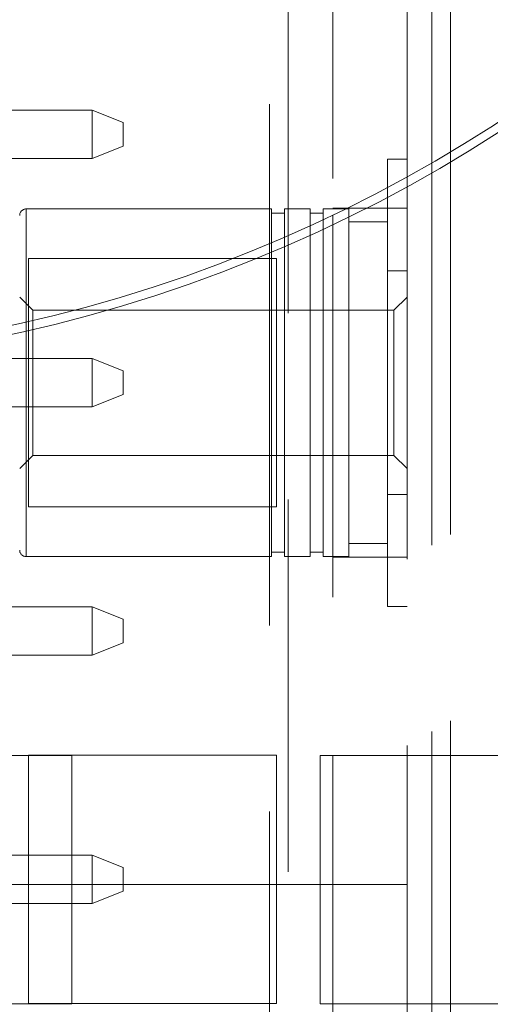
# Paper-space layout '2' of a CAD drawing. Header units: inches. Extents: x 1 to 109, y 1 to 85.
# Tile 36 of 134: x 87.161 to 87.477, y 15.425 to 16.086. Entities that reach past the tile are written whole.
import ezdxf

# ---------------------------------------------------------------- set-up
doc = ezdxf.new("R2010")
doc.units = ezdxf.units.IN
doc.header["$MEASUREMENT"] = 0
doc.linetypes.add('HIDDEN', pattern=[0.075, 0.05, -0.025])

psp = doc.layouts.new('2')

# ---------------------------------------------------------------- linework, layer by layer
at = {"color": 7, "linetype": 'HIDDEN', "lineweight": 0, "ltscale": 5}
for p, q in [((87.34126, 21.76424), (87.34126, 15.5059)), ((87.32884, 19.02965), (87.32884, 15.93606)), ((87.37126, 17.72965), (87.37126, 15.95515)), ((87.42109, 17.70402), (87.42109, 15.98079)), ((87.43776, 17.69462), (87.43776, 15.99019)), ((87.45026, 17.68729), (87.45026, 15.99752)), ((87.06384, 16.02549), (87.20967, 16.02549)), ((87.20967, 15.99299), (87.20967, 16.02549)), ((87.20967, 16.02549), (87.2305, 16.01715)), ((87.2305, 16.01715), (87.2305, 16.00132)), ((87.2305, 16.00132), (87.20967, 15.99299)), ((87.20967, 15.99299), (87.06384, 15.99299)), ((87.40809, 15.99268), (87.42109, 15.99268)), ((87.40809, 15.99268), (87.40809, 15.91762)), ((87.45026, 15.99073), (87.45026, 15.5924)), ((87.43776, 15.98346), (87.43776, 15.5924)), ((87.42109, 15.97414), (87.42109, 15.5924)), ((87.33009, 15.95924), (87.16543, 15.95924)), ((87.16543, 15.95924), (87.16543, 15.7259)), ((87.33009, 15.93659), (87.33009, 15.95924)), ((87.33876, 15.95924), (87.33876, 15.94031)), ((87.35609, 15.95924), (87.33876, 15.95924)), ((87.35609, 15.94805), (87.35609, 15.95924)), ((87.36476, 15.95924), (87.36476, 15.95207)), ((87.38209, 15.95924), (87.36476, 15.95924)), ((87.42109, 15.95965), (87.37126, 15.95965)), ((87.38209, 15.7259), (87.38209, 15.95924)), ((87.33876, 15.95635), (87.33009, 15.95635)), ((87.36476, 15.95635), (87.35609, 15.95635)), ((87.37126, 15.94869), (87.37126, 15.5924)), ((87.40809, 15.95057), (87.38209, 15.95057)), ((87.35609, 15.7259), (87.35609, 15.94164)), ((87.36476, 15.94563), (87.36476, 15.7259)), ((87.33876, 15.93395), (87.33876, 15.7259)), ((87.32884, 15.92973), (87.32884, 13.15024)), ((87.33009, 15.7259), (87.33009, 15.93026)), ((87.33359, 15.9259), (87.16693, 15.9259)), ((87.16693, 15.9259), (87.16693, 15.75924)), ((87.33359, 15.75924), (87.33359, 15.9259)), ((87.42109, 15.91762), (87.40809, 15.91762)), ((87.40809, 15.91762), (87.40809, 15.76751)), ((87.16984, 15.89132), (87.16109, 15.90007)), ((87.42109, 15.90007), (87.41234, 15.89132)), ((87.16984, 15.79382), (87.16984, 15.89132)), ((87.41234, 15.89132), (87.16984, 15.89132)), ((87.41234, 15.79382), (87.41234, 15.89132)), ((87.07217, 15.85882), (87.20967, 15.85882)), ((87.20967, 15.82632), (87.20967, 15.85882)), ((87.20967, 15.85882), (87.2305, 15.85049)), ((87.2305, 15.85049), (87.2305, 15.83465)), ((87.2305, 15.83465), (87.20967, 15.82632)), ((87.20967, 15.82632), (87.07217, 15.82632)), ((87.16109, 15.78507), (87.16984, 15.79382)), ((87.16984, 15.79382), (87.41234, 15.79382)), ((87.41234, 15.79382), (87.42109, 15.78507)), ((87.42109, 15.76751), (87.40809, 15.76751)), ((87.40809, 15.76751), (87.40809, 15.69246)), ((87.16693, 15.75924), (87.33359, 15.75924)), ((87.38209, 15.73457), (87.40809, 15.73457)), ((87.33009, 15.72879), (87.33876, 15.72879)), ((87.35609, 15.72879), (87.36476, 15.72879)), ((87.16543, 15.7259), (87.33009, 15.7259)), ((87.33876, 15.7259), (87.35609, 15.7259)), ((87.36476, 15.7259), (87.38209, 15.7259)), ((87.37126, 15.72549), (87.42109, 15.72549)), ((87.07217, 15.69215), (87.20967, 15.69215)), ((87.20967, 15.65965), (87.20967, 15.69215)), ((87.20967, 15.69215), (87.2305, 15.68382)), ((87.42109, 15.69246), (87.40809, 15.69246)), ((87.2305, 15.68382), (87.2305, 15.66799)), ((87.2305, 15.66799), (87.20967, 15.65965)), ((87.20967, 15.65965), (87.07217, 15.65965)), ((87.33359, 15.59257), (87.16693, 15.59257)), ((87.16693, 15.59257), (87.16693, 15.4259)), ((87.33359, 15.4259), (87.33359, 15.59257)), ((87.06384, 15.52549), (87.20967, 15.52549)), ((87.20967, 15.49299), (87.20967, 15.52549)), ((87.20967, 15.52549), (87.2305, 15.51715)), ((87.2305, 15.51715), (87.2305, 15.50132)), ((87.34126, 15.5059), (86.35126, 15.5059)), ((87.34126, 15.5059), (87.36276, 15.5059)), ((87.42109, 15.5059), (87.37126, 15.5059)), ((87.2305, 15.50132), (87.20967, 15.49299)), ((87.20967, 15.49299), (87.06384, 15.49299)), ((87.16693, 15.4259), (87.33359, 15.4259)), ((87.37126, 15.42574), (87.37126, 15.25907)), ((87.42109, 15.42574), (87.42109, 15.25907)), ((87.43776, 15.42574), (87.43776, 15.25907)), ((87.45026, 15.42574), (87.45026, 15.25907))]:
    psp.add_line(p, q, dxfattribs=at)
at = {"color": 7, "linetype": 'Continuous', "lineweight": 15, "ltscale": 5}
for p, q in [((87.45026, 15.99752), (87.45026, 15.99073)), ((87.43776, 15.99019), (87.43776, 15.98346)), ((87.42109, 15.98079), (87.42109, 15.97414)), ((87.37126, 15.95515), (87.37126, 15.94869)), ((87.35609, 15.94164), (87.35609, 15.94805)), ((87.36476, 15.95207), (87.36476, 15.94563)), ((87.33876, 15.94031), (87.33876, 15.93395)), ((87.32884, 15.93606), (87.32884, 15.92973)), ((87.33009, 15.93026), (87.33009, 15.93659)), ((87.19609, 15.5924), (87.02943, 15.5924)), ((87.19609, 15.42574), (87.19609, 15.5924)), ((87.52943, 15.5924), (87.36276, 15.5924)), ((87.36276, 15.5924), (87.36276, 15.42574)), ((87.37126, 15.5924), (87.37126, 15.42574)), ((87.42109, 15.5924), (87.42109, 15.42574)), ((87.43776, 15.5924), (87.43776, 15.42574)), ((87.45026, 15.5924), (87.45026, 15.42574)), ((87.36276, 15.5059), (87.37126, 15.5059)), ((87.02943, 15.42574), (87.19609, 15.42574)), ((87.36276, 15.42574), (87.52943, 15.42574))]:
    psp.add_line(p, q, dxfattribs=at)
at = {"color": 7, "linetype": 'Continuous', "lineweight": 15, "ltscale": 25}
for radius, start, end in [(0.98958, 183.13776, 356.86224), (0.98375, 183.15638, 356.84362)]:
    psp.add_arc((86.94634, 16.8424), radius, start, end, dxfattribs=at)
at = {"color": 7, "linetype": 'HIDDEN', "lineweight": 0, "ltscale": 25}
for centre, start, end in [((87.16543, 15.9549), 90, 180), ((87.16543, 15.73024), 180, 270)]:
    psp.add_arc(centre, 0.00433, start, end, dxfattribs=at)

doc.saveas('drawing.dxf')
